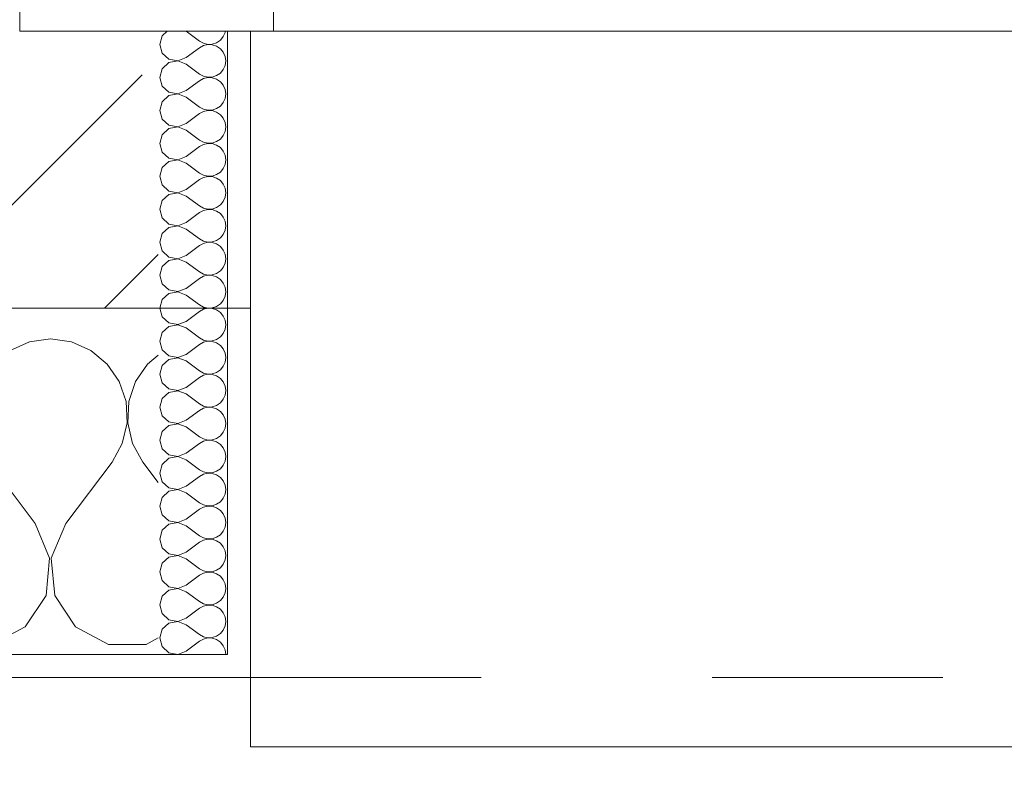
# Model space of a CAD drawing. Header units: metres. Extents: x -3.6 to 84.5, y -11 to 16.8.
# Tile 32 of 256: x 4.72 to 5.147, y -0.2 to 0.13. Entities that reach past the tile are written whole.
import ezdxf

# ---------------------------------------------------------------- set-up
doc = ezdxf.new("R2010")
doc.units = ezdxf.units.M
doc.header["$MEASUREMENT"] = 0
doc.linetypes.add('Strichlinie eng', pattern=[0.115, 0.075, -0.04])
doc.linetypes.add('Wipeout_Contour', pattern=[1, 0, -1])
for name, color, linetype in [('152 - Bemaßung_ Beschriftung.Ausbau', 7, 'Continuous'), ('603 - Struktur.Bodenplatte_ Decke Roh', 7, 'Continuous'), ('604 - Struktur.Wand Aussen', 7, 'Continuous')]:
    doc.layers.add(name, color=color, linetype=linetype)
doc.styles.add('ERSTELLTER_STIL_2', font='txt')
doc.dimstyles.new('ERSTELLTER_STIL__1', dxfattribs={"dimtxt": 0.1, "dimasz": 0.0532, "dimexe": 0.18, "dimexo": 0.0625, "dimgap": 0, "dimtad": 1, "dimzin": 0, "dimdsep": 46, "dimtxsty": 'ERSTELLTER_STIL_2', "dimblk": 'ARROWHEAD_2', "dimblk1": 'ARROWHEAD_2', "dimblk2": 'ARROWHEAD_2', "dimcen": 0.09, "dimse1": 1, "dimse2": 1, "dimclrd": 7, "dimclre": 7, "dimclrt": 7, "dimazin": 0, "dimtfac": 1, "dimtdec": 4, "dimtmove": 0, "dimatfit": 3, "dimfxl": 1, "dimtolj": 1, "dimtzin": 0, "dimarcsym": 0})
doc.dimstyles.new('ERSTELLTER_STIL__2', dxfattribs={"dimtxt": 0.1, "dimasz": 0.0532, "dimexe": 0.18, "dimexo": 0.0625, "dimgap": 0, "dimtad": 1, "dimzin": 0, "dimdsep": 46, "dimtxsty": 'ERSTELLTER_STIL_2', "dimblk": 'ARROWHEAD_2', "dimblk1": 'ARROWHEAD_2', "dimblk2": 'ARROWHEAD_2', "dimcen": 0.09, "dimse1": 1, "dimse2": 1, "dimclrd": 7, "dimclre": 7, "dimclrt": 7, "dimazin": 0, "dimtfac": 1, "dimtdec": 4, "dimtmove": 2, "dimatfit": 3, "dimfxl": 1, "dimtolj": 1, "dimtzin": 0, "dimarcsym": 0})
doc.dimstyles.new('ERSTELLTER_STIL__3', dxfattribs={"dimtxt": 0.1, "dimasz": 0.0532, "dimexe": 0.18, "dimexo": 0.0625, "dimgap": 0, "dimtad": 1, "dimtih": 1, "dimtoh": 1, "dimzin": 0, "dimdsep": 46, "dimtxsty": 'ERSTELLTER_STIL_2', "dimblk": 'ARROWHEAD_2', "dimblk1": 'ARROWHEAD_2', "dimblk2": 'ARROWHEAD_2', "dimcen": 0.09, "dimse1": 1, "dimse2": 1, "dimclrd": 7, "dimclre": 7, "dimclrt": 7, "dimazin": 0, "dimtfac": 1, "dimtdec": 4, "dimtmove": 0, "dimatfit": 3, "dimfxl": 1, "dimtolj": 1, "dimtzin": 0, "dimarcsym": 0})
pattern_1 = [(0, (0, 0), (0, 0.0866025), [0, -0.05]), (0, (0.025, 0.0433), (0, 0.0866025), [0, -0.05])]

# ---------------------------------------------------------------- blocks, each defined once
blk = doc.blocks.new('*X86')
at = {"layer": '604 - Struktur.Wand Aussen', "color": 7, "linetype": 'Continuous', "lineweight": 5}
for p, q in [((4.73333, -0.00833), (4.72422, -0.0096)), ((4.74244, -0.0096), (4.73333, -0.00833)), ((4.72422, -0.0096), (4.71581, -0.01331)), ((4.75086, -0.01331), (4.74244, -0.0096)), ((4.75794, -0.01918), (4.75086, -0.01331)), ((4.78, -0.01536), (4.77539, -0.01918)), ((4.76315, -0.02676), (4.75794, -0.01918)), ((4.77539, -0.01918), (4.77019, -0.02676)), ((4.76609, -0.03547), (4.76315, -0.02676)), ((4.77019, -0.02676), (4.76725, -0.03547)), ((4.76653, -0.04466), (4.76609, -0.03547)), ((4.76725, -0.03547), (4.7668, -0.04466)), ((4.76445, -0.05362), (4.76653, -0.04466)), ((4.7668, -0.04466), (4.76888, -0.05362)), ((4.76, -0.06167), (4.76445, -0.05362)), ((4.76888, -0.05362), (4.77333, -0.06167)), ((4.72667, -0.08833), (4.70667, -0.06167)), ((4.74, -0.08833), (4.76, -0.06167)), ((4.78, -0.07056), (4.77333, -0.06167)), ((4.73295, -0.1033), (4.72667, -0.08833)), ((4.74, -0.08833), (4.73371, -0.1033)), ((4.73142, -0.11947), (4.73295, -0.1033)), ((4.73371, -0.1033), (4.73525, -0.11947)), ((4.72243, -0.13299), (4.73142, -0.11947)), ((4.73525, -0.11947), (4.74424, -0.13299)), ((4.70812, -0.14066), (4.72243, -0.13299)), ((4.74424, -0.13299), (4.75855, -0.14066)), ((4.75855, -0.14066), (4.77479, -0.14066)), ((4.77479, -0.14066), (4.78, -0.13787))]:
    blk.add_line(p, q, dxfattribs=at)
blk = doc.blocks.new('*X119')
at = {"layer": '604 - Struktur.Wand Aussen', "color": 7, "linetype": 'Continuous', "lineweight": 5}
for p, q in [((4.78392, 0.125), (4.78178, 0.12304)), ((4.79214, 0.125), (4.79786, 0.12071)), ((4.80822, 0.12267), (4.80901, 0.12448)), ((4.80901, 0.12448), (4.80909, 0.125)), ((4.78178, 0.12304), (4.78071, 0.11929)), ((4.79786, 0.12071), (4.79958, 0.11976)), ((4.79958, 0.11976), (4.8015, 0.11931)), ((4.80347, 0.11941), (4.80534, 0.12004)), ((4.80534, 0.12004), (4.80696, 0.12116)), ((4.80696, 0.12116), (4.80822, 0.12267)), ((4.78071, 0.11929), (4.78178, 0.11553)), ((4.78178, 0.11553), (4.78466, 0.1129)), ((4.79214, 0.11357), (4.79786, 0.11786)), ((4.79958, 0.11881), (4.79786, 0.11786)), ((4.8015, 0.11926), (4.79958, 0.11881)), ((4.8015, 0.11931), (4.80347, 0.11941)), ((4.80347, 0.11916), (4.8015, 0.11926)), ((4.80534, 0.11853), (4.80347, 0.11916)), ((4.80696, 0.11742), (4.80534, 0.11853)), ((4.80822, 0.1159), (4.80696, 0.11742)), ((4.80901, 0.11409), (4.80822, 0.1159)), ((4.78466, 0.11139), (4.78178, 0.10876)), ((4.78466, 0.1129), (4.7885, 0.11217)), ((4.7885, 0.11211), (4.78466, 0.11139)), ((4.7885, 0.11217), (4.79214, 0.11357)), ((4.79214, 0.11071), (4.7885, 0.11211)), ((4.80929, 0.11214), (4.80901, 0.11409)), ((4.80901, 0.11019), (4.80929, 0.11214)), ((4.78178, 0.10876), (4.78071, 0.105)), ((4.79214, 0.11071), (4.79786, 0.10643)), ((4.80534, 0.10575), (4.80696, 0.10687)), ((4.80696, 0.10687), (4.80822, 0.10839)), ((4.80822, 0.10839), (4.80901, 0.11019)), ((4.78071, 0.105), (4.78178, 0.10124)), ((4.79214, 0.09929), (4.79786, 0.10357)), ((4.79786, 0.10643), (4.79958, 0.10547)), ((4.79958, 0.10453), (4.79786, 0.10357)), ((4.79958, 0.10547), (4.8015, 0.10503)), ((4.8015, 0.10497), (4.79958, 0.10453)), ((4.8015, 0.10503), (4.80347, 0.10512)), ((4.80347, 0.10488), (4.8015, 0.10497)), ((4.80347, 0.10512), (4.80534, 0.10575)), ((4.80534, 0.10425), (4.80347, 0.10488)), ((4.80696, 0.10313), (4.80534, 0.10425)), ((4.80822, 0.10161), (4.80696, 0.10313)), ((4.78178, 0.10124), (4.78466, 0.09861)), ((4.78466, 0.09861), (4.7885, 0.09789)), ((4.7885, 0.09789), (4.79214, 0.09929)), ((4.80901, 0.09981), (4.80822, 0.10161)), ((4.80929, 0.09786), (4.80901, 0.09981)), ((4.78178, 0.09447), (4.78071, 0.09071)), ((4.78466, 0.0971), (4.78178, 0.09447)), ((4.7885, 0.09783), (4.78466, 0.0971)), ((4.79214, 0.09643), (4.7885, 0.09783)), ((4.79214, 0.09643), (4.79786, 0.09214)), ((4.80696, 0.09258), (4.80822, 0.0941)), ((4.80822, 0.0941), (4.80901, 0.09591)), ((4.80901, 0.09591), (4.80929, 0.09786)), ((4.78071, 0.09071), (4.78178, 0.08696)), ((4.79786, 0.09214), (4.79958, 0.09119)), ((4.79958, 0.09024), (4.79786, 0.08929)), ((4.79958, 0.09119), (4.8015, 0.09074)), ((4.8015, 0.09069), (4.79958, 0.09024)), ((4.8015, 0.09074), (4.80347, 0.09084)), ((4.80347, 0.09059), (4.8015, 0.09069)), ((4.80347, 0.09084), (4.80534, 0.09147)), ((4.80534, 0.08996), (4.80347, 0.09059)), ((4.80534, 0.09147), (4.80696, 0.09258)), ((4.80696, 0.08884), (4.80534, 0.08996)), ((4.78178, 0.08696), (4.78466, 0.08433)), ((4.79214, 0.085), (4.79786, 0.08929)), ((4.80822, 0.08733), (4.80696, 0.08884)), ((4.80901, 0.08552), (4.80822, 0.08733)), ((4.80929, 0.08357), (4.80901, 0.08552)), ((4.78466, 0.08282), (4.78178, 0.08018)), ((4.78466, 0.08433), (4.7885, 0.0836)), ((4.7885, 0.08354), (4.78466, 0.08282)), ((4.7885, 0.0836), (4.79214, 0.085)), ((4.79214, 0.08214), (4.7885, 0.08354)), ((4.79214, 0.08214), (4.79786, 0.07786)), ((4.80822, 0.07982), (4.80901, 0.08162)), ((4.80901, 0.08162), (4.80929, 0.08357)), ((4.78178, 0.08018), (4.78071, 0.07643)), ((4.79786, 0.07786), (4.79958, 0.0769)), ((4.79958, 0.0769), (4.8015, 0.07646)), ((4.80347, 0.07655), (4.80534, 0.07718)), ((4.80534, 0.07718), (4.80696, 0.0783)), ((4.80696, 0.0783), (4.80822, 0.07982)), ((4.78071, 0.07643), (4.78178, 0.07267)), ((4.78178, 0.07267), (4.78466, 0.07004)), ((4.79214, 0.07071), (4.79786, 0.075)), ((4.79958, 0.07595), (4.79786, 0.075)), ((4.8015, 0.0764), (4.79958, 0.07595)), ((4.8015, 0.07646), (4.80347, 0.07655)), ((4.80347, 0.0763), (4.8015, 0.0764)), ((4.80534, 0.07567), (4.80347, 0.0763)), ((4.80696, 0.07456), (4.80534, 0.07567)), ((4.80822, 0.07304), (4.80696, 0.07456)), ((4.80901, 0.07124), (4.80822, 0.07304)), ((4.78466, 0.06853), (4.78178, 0.0659)), ((4.78466, 0.07004), (4.7885, 0.06931)), ((4.7885, 0.06926), (4.78466, 0.06853)), ((4.7885, 0.06931), (4.79214, 0.07071)), ((4.79214, 0.06786), (4.7885, 0.06926)), ((4.80929, 0.06929), (4.80901, 0.07124)), ((4.80901, 0.06733), (4.80929, 0.06929)), ((4.78178, 0.0659), (4.78071, 0.06214)), ((4.79214, 0.06786), (4.79786, 0.06357)), ((4.80534, 0.0629), (4.80696, 0.06401)), ((4.80696, 0.06401), (4.80822, 0.06553)), ((4.80822, 0.06553), (4.80901, 0.06733)), ((4.78071, 0.06214), (4.78178, 0.05839)), ((4.79214, 0.05643), (4.79786, 0.06071)), ((4.79786, 0.06357), (4.79958, 0.06262)), ((4.79958, 0.06167), (4.79786, 0.06071)), ((4.79958, 0.06262), (4.8015, 0.06217)), ((4.8015, 0.06211), (4.79958, 0.06167)), ((4.8015, 0.06217), (4.80347, 0.06227)), ((4.80347, 0.06202), (4.8015, 0.06211)), ((4.80347, 0.06227), (4.80534, 0.0629)), ((4.80534, 0.06139), (4.80347, 0.06202)), ((4.80696, 0.06027), (4.80534, 0.06139)), ((4.80822, 0.05876), (4.80696, 0.06027)), ((4.78178, 0.05839), (4.78466, 0.05575)), ((4.78466, 0.05575), (4.7885, 0.05503)), ((4.7885, 0.05503), (4.79214, 0.05643)), ((4.80901, 0.05695), (4.80822, 0.05876)), ((4.80929, 0.055), (4.80901, 0.05695)), ((4.78178, 0.05161), (4.78071, 0.04786)), ((4.78466, 0.05425), (4.78178, 0.05161)), ((4.7885, 0.05497), (4.78466, 0.05425)), ((4.79214, 0.05357), (4.7885, 0.05497)), ((4.79214, 0.05357), (4.79786, 0.04929)), ((4.80696, 0.04973), (4.80822, 0.05124)), ((4.80822, 0.05124), (4.80901, 0.05305)), ((4.80901, 0.05305), (4.80929, 0.055)), ((4.78071, 0.04786), (4.78178, 0.0441)), ((4.79786, 0.04929), (4.79958, 0.04833)), ((4.79958, 0.04738), (4.79786, 0.04643)), ((4.79958, 0.04833), (4.8015, 0.04789)), ((4.8015, 0.04783), (4.79958, 0.04738)), ((4.8015, 0.04789), (4.80347, 0.04798)), ((4.80347, 0.04773), (4.8015, 0.04783)), ((4.80347, 0.04798), (4.80534, 0.04861)), ((4.80534, 0.0471), (4.80347, 0.04773)), ((4.80534, 0.04861), (4.80696, 0.04973)), ((4.80696, 0.04599), (4.80534, 0.0471)), ((4.78178, 0.0441), (4.78466, 0.04147)), ((4.79214, 0.04214), (4.79786, 0.04643)), ((4.80822, 0.04447), (4.80696, 0.04599)), ((4.80901, 0.04267), (4.80822, 0.04447)), ((4.80929, 0.04071), (4.80901, 0.04267)), ((4.78466, 0.03996), (4.78178, 0.03733)), ((4.78466, 0.04147), (4.7885, 0.04074)), ((4.7885, 0.04069), (4.78466, 0.03996)), ((4.7885, 0.04074), (4.79214, 0.04214)), ((4.79214, 0.03929), (4.7885, 0.04069)), ((4.79214, 0.03929), (4.79786, 0.035)), ((4.80822, 0.03696), (4.80901, 0.03876)), ((4.80901, 0.03876), (4.80929, 0.04071)), ((4.78178, 0.03733), (4.78071, 0.03357)), ((4.79786, 0.035), (4.79958, 0.03405)), ((4.80347, 0.0337), (4.80534, 0.03433)), ((4.80534, 0.03433), (4.80696, 0.03544)), ((4.80696, 0.03544), (4.80822, 0.03696)), ((4.78071, 0.03357), (4.78178, 0.02982)), ((4.79214, 0.02786), (4.79786, 0.03214)), ((4.79958, 0.0331), (4.79786, 0.03214)), ((4.79958, 0.03405), (4.8015, 0.0336)), ((4.8015, 0.03354), (4.79958, 0.0331)), ((4.8015, 0.0336), (4.80347, 0.0337)), ((4.80347, 0.03345), (4.8015, 0.03354)), ((4.80534, 0.03282), (4.80347, 0.03345)), ((4.80696, 0.0317), (4.80534, 0.03282)), ((4.80822, 0.03018), (4.80696, 0.0317)), ((4.80901, 0.02838), (4.80822, 0.03018)), ((4.78178, 0.02982), (4.78466, 0.02718)), ((4.78466, 0.02567), (4.78178, 0.02304)), ((4.78466, 0.02718), (4.7885, 0.02646)), ((4.7885, 0.0264), (4.78466, 0.02567)), ((4.7885, 0.02646), (4.79214, 0.02786)), ((4.79214, 0.025), (4.7885, 0.0264)), ((4.80929, 0.02643), (4.80901, 0.02838)), ((4.80901, 0.02448), (4.80929, 0.02643)), ((4.78178, 0.02304), (4.78071, 0.01929)), ((4.79214, 0.025), (4.79786, 0.02071)), ((4.80696, 0.02116), (4.80822, 0.02267)), ((4.80822, 0.02267), (4.80901, 0.02448)), ((4.78071, 0.01929), (4.78178, 0.01553)), ((4.79214, 0.01357), (4.79786, 0.01786)), ((4.79786, 0.02071), (4.79958, 0.01976)), ((4.79958, 0.01881), (4.79786, 0.01786)), ((4.79958, 0.01976), (4.8015, 0.01931)), ((4.8015, 0.01926), (4.79958, 0.01881)), ((4.8015, 0.01931), (4.80347, 0.01941)), ((4.80347, 0.01916), (4.8015, 0.01926)), ((4.80347, 0.01941), (4.80534, 0.02004)), ((4.80534, 0.01853), (4.80347, 0.01916)), ((4.80534, 0.02004), (4.80696, 0.02116)), ((4.80696, 0.01742), (4.80534, 0.01853)), ((4.80822, 0.0159), (4.80696, 0.01742)), ((4.78178, 0.01553), (4.78466, 0.0129)), ((4.78466, 0.0129), (4.7885, 0.01217)), ((4.7885, 0.01217), (4.79214, 0.01357)), ((4.80901, 0.01409), (4.80822, 0.0159)), ((4.80929, 0.01214), (4.80901, 0.01409)), ((4.78178, 0.00876), (4.78071, 0.005)), ((4.78466, 0.01139), (4.78178, 0.00876)), ((4.7885, 0.01211), (4.78466, 0.01139)), ((4.79214, 0.01071), (4.7885, 0.01211)), ((4.79214, 0.01071), (4.79786, 0.00643)), ((4.80822, 0.00839), (4.80901, 0.01019)), ((4.80901, 0.01019), (4.80929, 0.01214)), ((4.78071, 0.005), (4.78178, 0.00124)), ((4.79786, 0.00643), (4.79958, 0.00547)), ((4.79958, 0.00453), (4.79786, 0.00357)), ((4.79958, 0.00547), (4.8015, 0.00503)), ((4.8015, 0.00497), (4.79958, 0.00453)), ((4.8015, 0.00503), (4.80347, 0.00512)), ((4.80347, 0.00488), (4.8015, 0.00497)), ((4.80347, 0.00512), (4.80534, 0.00575)), ((4.80534, 0.00425), (4.80347, 0.00488)), ((4.80534, 0.00575), (4.80696, 0.00687)), ((4.80696, 0.00687), (4.80822, 0.00839)), ((4.78178, 0.00124), (4.78466, -0.00139)), ((4.79214, -0.00071), (4.79786, 0.00357)), ((4.80696, 0.00313), (4.80534, 0.00425)), ((4.80822, 0.00161), (4.80696, 0.00313)), ((4.80901, -0.00019), (4.80822, 0.00161)), ((4.78466, -0.0029), (4.78178, -0.00553)), ((4.78466, -0.00139), (4.7885, -0.00211)), ((4.7885, -0.00217), (4.78466, -0.0029)), ((4.7885, -0.00211), (4.79214, -0.00071)), ((4.79214, -0.00357), (4.7885, -0.00217)), ((4.79214, -0.00357), (4.79786, -0.00786)), ((4.80822, -0.0059), (4.80901, -0.00409)), ((4.80929, -0.00214), (4.80901, -0.00019)), ((4.80901, -0.00409), (4.80929, -0.00214)), ((4.78178, -0.00553), (4.78071, -0.00929)), ((4.79786, -0.00786), (4.79958, -0.00881)), ((4.80347, -0.00916), (4.80534, -0.00853)), ((4.80534, -0.00853), (4.80696, -0.00742)), ((4.80696, -0.00742), (4.80822, -0.0059)), ((4.78071, -0.00929), (4.78178, -0.01304)), ((4.79214, -0.015), (4.79786, -0.01071)), ((4.79958, -0.00976), (4.79786, -0.01071)), ((4.79958, -0.00881), (4.8015, -0.00926)), ((4.8015, -0.00931), (4.79958, -0.00976)), ((4.8015, -0.00926), (4.80347, -0.00916)), ((4.80347, -0.00941), (4.8015, -0.00931)), ((4.80534, -0.01004), (4.80347, -0.00941)), ((4.80696, -0.01116), (4.80534, -0.01004)), ((4.80822, -0.01267), (4.80696, -0.01116)), ((4.80901, -0.01448), (4.80822, -0.01267)), ((4.78178, -0.01304), (4.78466, -0.01567)), ((4.78466, -0.01567), (4.7885, -0.0164)), ((4.7885, -0.01646), (4.78466, -0.01718)), ((4.7885, -0.0164), (4.79214, -0.015)), ((4.79214, -0.01786), (4.7885, -0.01646)), ((4.80929, -0.01643), (4.80901, -0.01448)), ((4.80901, -0.01838), (4.80929, -0.01643)), ((4.78178, -0.01982), (4.78071, -0.02357)), ((4.78466, -0.01718), (4.78178, -0.01982)), ((4.79214, -0.01786), (4.79786, -0.02214)), ((4.80696, -0.0217), (4.80822, -0.02018)), ((4.80822, -0.02018), (4.80901, -0.01838)), ((4.78071, -0.02357), (4.78178, -0.02733)), ((4.79214, -0.02929), (4.79786, -0.025)), ((4.79786, -0.02214), (4.79958, -0.0231)), ((4.79958, -0.02405), (4.79786, -0.025)), ((4.79958, -0.0231), (4.8015, -0.02354)), ((4.8015, -0.0236), (4.79958, -0.02405)), ((4.8015, -0.02354), (4.80347, -0.02345)), ((4.80347, -0.0237), (4.8015, -0.0236)), ((4.80347, -0.02345), (4.80534, -0.02282)), ((4.80534, -0.02433), (4.80347, -0.0237)), ((4.80534, -0.02282), (4.80696, -0.0217)), ((4.80696, -0.02544), (4.80534, -0.02433)), ((4.80822, -0.02696), (4.80696, -0.02544)), ((4.78178, -0.02733), (4.78466, -0.02996)), ((4.7885, -0.03069), (4.79214, -0.02929)), ((4.80901, -0.02876), (4.80822, -0.02696)), ((4.80929, -0.03071), (4.80901, -0.02876)), ((4.78178, -0.0341), (4.78071, -0.03786)), ((4.78466, -0.03147), (4.78178, -0.0341)), ((4.78466, -0.02996), (4.7885, -0.03069)), ((4.7885, -0.03074), (4.78466, -0.03147)), ((4.79214, -0.03214), (4.7885, -0.03074)), ((4.79214, -0.03214), (4.79786, -0.03643)), ((4.80822, -0.03447), (4.80901, -0.03267)), ((4.80901, -0.03267), (4.80929, -0.03071)), ((4.78071, -0.03786), (4.78178, -0.04161)), ((4.79786, -0.03643), (4.79958, -0.03738)), ((4.79958, -0.03833), (4.79786, -0.03929)), ((4.79958, -0.03738), (4.8015, -0.03783)), ((4.8015, -0.03789), (4.79958, -0.03833)), ((4.8015, -0.03783), (4.80347, -0.03773)), ((4.80347, -0.03798), (4.8015, -0.03789)), ((4.80347, -0.03773), (4.80534, -0.0371)), ((4.80534, -0.03861), (4.80347, -0.03798)), ((4.80534, -0.0371), (4.80696, -0.03599)), ((4.80696, -0.03599), (4.80822, -0.03447)), ((4.78178, -0.04161), (4.78466, -0.04425)), ((4.79214, -0.04357), (4.79786, -0.03929)), ((4.80696, -0.03973), (4.80534, -0.03861)), ((4.80822, -0.04124), (4.80696, -0.03973)), ((4.80901, -0.04305), (4.80822, -0.04124)), ((4.78466, -0.04575), (4.78178, -0.04839)), ((4.78466, -0.04425), (4.7885, -0.04497)), ((4.7885, -0.04503), (4.78466, -0.04575)), ((4.7885, -0.04497), (4.79214, -0.04357)), ((4.79214, -0.04643), (4.7885, -0.04503)), ((4.79214, -0.04643), (4.79786, -0.05071)), ((4.80929, -0.045), (4.80901, -0.04305)), ((4.80901, -0.04695), (4.80929, -0.045)), ((4.78178, -0.04839), (4.78071, -0.05214)), ((4.79786, -0.05071), (4.79958, -0.05167)), ((4.80534, -0.05139), (4.80696, -0.05027)), ((4.80696, -0.05027), (4.80822, -0.04876)), ((4.80822, -0.04876), (4.80901, -0.04695)), ((4.78071, -0.05214), (4.78178, -0.0559)), ((4.79214, -0.05786), (4.79786, -0.05357)), ((4.79958, -0.05262), (4.79786, -0.05357)), ((4.79958, -0.05167), (4.8015, -0.05211)), ((4.8015, -0.05217), (4.79958, -0.05262)), ((4.8015, -0.05211), (4.80347, -0.05202)), ((4.80347, -0.05227), (4.8015, -0.05217)), ((4.80347, -0.05202), (4.80534, -0.05139)), ((4.80534, -0.0529), (4.80347, -0.05227)), ((4.80696, -0.05401), (4.80534, -0.0529)), ((4.80822, -0.05553), (4.80696, -0.05401)), ((4.78178, -0.0559), (4.78466, -0.05853)), ((4.78466, -0.05853), (4.7885, -0.05926)), ((4.7885, -0.05931), (4.78466, -0.06004)), ((4.7885, -0.05926), (4.79214, -0.05786)), ((4.79214, -0.06071), (4.7885, -0.05931)), ((4.80901, -0.05733), (4.80822, -0.05553)), ((4.80929, -0.05929), (4.80901, -0.05733)), ((4.80901, -0.06124), (4.80929, -0.05929)), ((4.78178, -0.06267), (4.78071, -0.06643)), ((4.78466, -0.06004), (4.78178, -0.06267)), ((4.79214, -0.06071), (4.79786, -0.065)), ((4.80696, -0.06456), (4.80822, -0.06304)), ((4.80822, -0.06304), (4.80901, -0.06124)), ((4.78071, -0.06643), (4.78178, -0.07018)), ((4.79214, -0.07214), (4.79786, -0.06786)), ((4.79786, -0.065), (4.79958, -0.06595)), ((4.79958, -0.0669), (4.79786, -0.06786)), ((4.79958, -0.06595), (4.8015, -0.0664)), ((4.8015, -0.06646), (4.79958, -0.0669)), ((4.8015, -0.0664), (4.80347, -0.0663)), ((4.80347, -0.06655), (4.8015, -0.06646)), ((4.80347, -0.0663), (4.80534, -0.06567)), ((4.80534, -0.06718), (4.80347, -0.06655)), ((4.80534, -0.06567), (4.80696, -0.06456)), ((4.80696, -0.0683), (4.80534, -0.06718)), ((4.78178, -0.07018), (4.78466, -0.07282)), ((4.7885, -0.07354), (4.79214, -0.07214)), ((4.80822, -0.06982), (4.80696, -0.0683)), ((4.80901, -0.07162), (4.80822, -0.06982)), ((4.80929, -0.07357), (4.80901, -0.07162)), ((4.78466, -0.07433), (4.78178, -0.07696)), ((4.78466, -0.07282), (4.7885, -0.07354)), ((4.7885, -0.0736), (4.78466, -0.07433)), ((4.79214, -0.075), (4.7885, -0.0736)), ((4.79214, -0.075), (4.79786, -0.07929)), ((4.80822, -0.07733), (4.80901, -0.07552)), ((4.80901, -0.07552), (4.80929, -0.07357)), ((4.78178, -0.07696), (4.78071, -0.08071)), ((4.78071, -0.08071), (4.78178, -0.08447)), ((4.79786, -0.07929), (4.79958, -0.08024)), ((4.79958, -0.08024), (4.8015, -0.08069)), ((4.8015, -0.08074), (4.79958, -0.08119)), ((4.8015, -0.08069), (4.80347, -0.08059)), ((4.80347, -0.08084), (4.8015, -0.08074)), ((4.80347, -0.08059), (4.80534, -0.07996)), ((4.80534, -0.08147), (4.80347, -0.08084)), ((4.80534, -0.07996), (4.80696, -0.07884)), ((4.80696, -0.07884), (4.80822, -0.07733)), ((4.78178, -0.08447), (4.78466, -0.0871)), ((4.79214, -0.08643), (4.79786, -0.08214)), ((4.79958, -0.08119), (4.79786, -0.08214)), ((4.80696, -0.08258), (4.80534, -0.08147)), ((4.80822, -0.0841), (4.80696, -0.08258)), ((4.80901, -0.08591), (4.80822, -0.0841)), ((4.78466, -0.08861), (4.78178, -0.09124)), ((4.78466, -0.0871), (4.7885, -0.08783)), ((4.7885, -0.08789), (4.78466, -0.08861)), ((4.7885, -0.08783), (4.79214, -0.08643)), ((4.79214, -0.08929), (4.7885, -0.08789)), ((4.79214, -0.08929), (4.79786, -0.09357)), ((4.80929, -0.08786), (4.80901, -0.08591)), ((4.80901, -0.08981), (4.80929, -0.08786)), ((4.78178, -0.09124), (4.78071, -0.095)), ((4.79786, -0.09357), (4.79958, -0.09453)), ((4.80534, -0.09425), (4.80696, -0.09313)), ((4.80696, -0.09313), (4.80822, -0.09161)), ((4.80822, -0.09161), (4.80901, -0.08981)), ((4.78071, -0.095), (4.78178, -0.09876)), ((4.79214, -0.10071), (4.79786, -0.09643)), ((4.79958, -0.09547), (4.79786, -0.09643)), ((4.79958, -0.09453), (4.8015, -0.09497)), ((4.8015, -0.09503), (4.79958, -0.09547)), ((4.8015, -0.09497), (4.80347, -0.09488)), ((4.80347, -0.09512), (4.8015, -0.09503)), ((4.80347, -0.09488), (4.80534, -0.09425)), ((4.80534, -0.09575), (4.80347, -0.09512)), ((4.80696, -0.09687), (4.80534, -0.09575)), ((4.80822, -0.09839), (4.80696, -0.09687)), ((4.78178, -0.09876), (4.78466, -0.10139)), ((4.78466, -0.10139), (4.7885, -0.10211)), ((4.7885, -0.10217), (4.78466, -0.1029)), ((4.7885, -0.10211), (4.79214, -0.10071)), ((4.79214, -0.10357), (4.7885, -0.10217)), ((4.80901, -0.10019), (4.80822, -0.09839)), ((4.80929, -0.10214), (4.80901, -0.10019)), ((4.80901, -0.10409), (4.80929, -0.10214)), ((4.78178, -0.10553), (4.78071, -0.10929)), ((4.78466, -0.1029), (4.78178, -0.10553)), ((4.79214, -0.10357), (4.79786, -0.10786)), ((4.80696, -0.10742), (4.80822, -0.1059)), ((4.80822, -0.1059), (4.80901, -0.10409)), ((4.78071, -0.10929), (4.78178, -0.11304)), ((4.79214, -0.115), (4.79786, -0.11071)), ((4.79786, -0.10786), (4.79958, -0.10881)), ((4.79958, -0.10976), (4.79786, -0.11071)), ((4.79958, -0.10881), (4.8015, -0.10926)), ((4.8015, -0.10931), (4.79958, -0.10976)), ((4.8015, -0.10926), (4.80347, -0.10916)), ((4.80347, -0.10941), (4.8015, -0.10931)), ((4.80347, -0.10916), (4.80534, -0.10853)), ((4.80534, -0.11004), (4.80347, -0.10941)), ((4.80534, -0.10853), (4.80696, -0.10742)), ((4.80696, -0.11116), (4.80534, -0.11004)), ((4.78178, -0.11304), (4.78466, -0.11567)), ((4.7885, -0.1164), (4.79214, -0.115)), ((4.80822, -0.11267), (4.80696, -0.11116)), ((4.80901, -0.11448), (4.80822, -0.11267)), ((4.80929, -0.11643), (4.80901, -0.11448)), ((4.78466, -0.11718), (4.78178, -0.11982)), ((4.78466, -0.11567), (4.7885, -0.1164)), ((4.7885, -0.11646), (4.78466, -0.11718)), ((4.79214, -0.11786), (4.7885, -0.11646)), ((4.79214, -0.11786), (4.79786, -0.12214)), ((4.80822, -0.12018), (4.80901, -0.11838)), ((4.80901, -0.11838), (4.80929, -0.11643)), ((4.78178, -0.11982), (4.78071, -0.12357)), ((4.78071, -0.12357), (4.78178, -0.12733)), ((4.79786, -0.12214), (4.79958, -0.1231)), ((4.79958, -0.1231), (4.8015, -0.12354)), ((4.8015, -0.1236), (4.79958, -0.12405)), ((4.8015, -0.12354), (4.80347, -0.12345)), ((4.80347, -0.1237), (4.8015, -0.1236)), ((4.80347, -0.12345), (4.80534, -0.12282)), ((4.80534, -0.12433), (4.80347, -0.1237)), ((4.80534, -0.12282), (4.80696, -0.1217)), ((4.80696, -0.1217), (4.80822, -0.12018)), ((4.78178, -0.12733), (4.78466, -0.12996)), ((4.79214, -0.12929), (4.79786, -0.125)), ((4.79958, -0.12405), (4.79786, -0.125)), ((4.80696, -0.12544), (4.80534, -0.12433)), ((4.80822, -0.12696), (4.80696, -0.12544)), ((4.80901, -0.12876), (4.80822, -0.12696)), ((4.78466, -0.13147), (4.78178, -0.1341)), ((4.78466, -0.12996), (4.7885, -0.13069)), ((4.7885, -0.13074), (4.78466, -0.13147)), ((4.7885, -0.13069), (4.79214, -0.12929)), ((4.79214, -0.13214), (4.7885, -0.13074)), ((4.79214, -0.13214), (4.79786, -0.13643)), ((4.80929, -0.13071), (4.80901, -0.12876)), ((4.80901, -0.13267), (4.80929, -0.13071)), ((4.78178, -0.1341), (4.78071, -0.13786)), ((4.79786, -0.13643), (4.79958, -0.13738)), ((4.80534, -0.1371), (4.80696, -0.13599)), ((4.80696, -0.13599), (4.80822, -0.13447)), ((4.80822, -0.13447), (4.80901, -0.13267)), ((4.78071, -0.13786), (4.78178, -0.14161)), ((4.79214, -0.14357), (4.79786, -0.13929)), ((4.79958, -0.13833), (4.79786, -0.13929)), ((4.79958, -0.13738), (4.8015, -0.13783)), ((4.8015, -0.13789), (4.79958, -0.13833)), ((4.8015, -0.13783), (4.80347, -0.13773)), ((4.80347, -0.13798), (4.8015, -0.13789)), ((4.80347, -0.13773), (4.80534, -0.1371)), ((4.80534, -0.13861), (4.80347, -0.13798)), ((4.80696, -0.13973), (4.80534, -0.13861)), ((4.80822, -0.14124), (4.80696, -0.13973)), ((4.78178, -0.14161), (4.78466, -0.14425)), ((4.78466, -0.14425), (4.7885, -0.14497)), ((4.7885, -0.14497), (4.79214, -0.14357)), ((4.80901, -0.14305), (4.80822, -0.14124)), ((4.80929, -0.145), (4.80901, -0.14305))]:
    blk.add_line(p, q, dxfattribs=at)
blk = doc.blocks.new('*D248')
at = {"layer": '152 - Bemaßung_ Beschriftung.Ausbau', "color": 7, "linetype": 'Continuous', "lineweight": 5}
for p, q in [((3.52, -8.6375), (3.52, -8.5325)), ((4.72, -8.6375), (4.72, -8.5325)), ((3.54021, -8.55), (3.49979, -8.62)), ((4.74021, -8.55), (4.69979, -8.62)), ((1.12, -8.585), (3.52, -8.585)), ((3.52, -8.585), (4.72, -8.585)), ((4.72, -8.585), (7.12, -8.585))]:
    blk.add_line(p, q, dxfattribs=at)
at = {"layer": '152 - Bemaßung_ Beschriftung.Ausbau', "color": 7, "lineweight": 5, "insert": (3.98697, -8.565), "char_height": 0.1, "attachment_point": 7, "style": 'ERSTELLTER_STIL_2'}
blk.add_mtext('\\A1;{\\pql;\\fArial|b0|i0|c0|p38;1,20}', dxfattribs=at)
blk = doc.blocks.new('ARROWHEAD_2')
at = {"color": 0, "linetype": 'Continuous', "lineweight": 0}
for p, q in [((-0.3781, -0.655), (0.3781, 0.655)), ((0, 0), (-1, 0))]:
    blk.add_line(p, q, dxfattribs=at)
blk = doc.blocks.new('*D249')
at = {"layer": '152 - Bemaßung_ Beschriftung.Ausbau', "color": 7, "linetype": 'Continuous', "lineweight": 5}
for p, q in [((4.74021, -8.55), (4.69979, -8.62)), ((7.14021, -8.55), (7.09979, -8.62)), ((4.72, -8.585), (7.12, -8.585))]:
    blk.add_line(p, q, dxfattribs=at)
at = {"layer": '152 - Bemaßung_ Beschriftung.Ausbau', "color": 7, "lineweight": 5, "char_height": 0.1, "attachment_point": 7, "style": 'ERSTELLTER_STIL_2'}
for s, insert in [('\\A1;{\\pql;\\fArial|b0|i0|c0|p38;2,40}', (5.78697, -8.565)), ('\\A1;{\\pql;\\fArial|b0|i0|c0|p38;2,01}', (5.78697, -8.705))]:
    blk.add_mtext(s, dxfattribs=dict(at, insert=insert))
blk = doc.blocks.new('*D250')
at = {"layer": '152 - Bemaßung_ Beschriftung.Ausbau', "color": 7, "linetype": 'Continuous', "lineweight": 5}
for p, q in [((7.12, -8.6375), (7.12, -8.5325)), ((8.32, -8.6375), (8.32, -8.5325)), ((7.14021, -8.55), (7.09979, -8.62)), ((8.34021, -8.55), (8.29979, -8.62)), ((4.72, -8.585), (7.12, -8.585)), ((7.12, -8.585), (8.32, -8.585)), ((8.32, -8.585), (10.72, -8.585))]:
    blk.add_line(p, q, dxfattribs=at)
at = {"layer": '152 - Bemaßung_ Beschriftung.Ausbau', "color": 7, "lineweight": 5, "insert": (7.58697, -8.565), "char_height": 0.1, "attachment_point": 7, "style": 'ERSTELLTER_STIL_2'}
blk.add_mtext('\\A1;{\\pql;\\fArial|b0|i0|c0|p38;1,20}', dxfattribs=at)
blk = doc.blocks.new('*D280')
at = {"layer": '152 - Bemaßung_ Beschriftung.Ausbau', "color": 7, "linetype": 'Continuous', "lineweight": 5}
for p, q in [((0.225, -9.1375), (0.225, -9.0325)), ((7.67002, -9.1375), (7.67002, -9.0325)), ((0.24521, -9.05), (0.20479, -9.12)), ((7.69023, -9.05), (7.64982, -9.12)), ((-0.015, -9.085), (0.225, -9.085)), ((0.225, -9.085), (7.67002, -9.085)), ((7.67002, -9.085), (7.80002, -9.085))]:
    blk.add_line(p, q, dxfattribs=at)
at = {"layer": '152 - Bemaßung_ Beschriftung.Ausbau', "color": 7, "lineweight": 5, "char_height": 0.1, "attachment_point": 7, "style": 'ERSTELLTER_STIL_2'}
for s, insert in [('\\A1;{\\pql;\\fArial|b0|i0|c0|p38;7,44\\fArial|b0|i0|c0|p38;\\A1{\\H.66x;\\S5^  ;}}', (3.71356, -9.08441)), ('\\A1;{\\pql;\\fArial|b0|i0|c0|p38;13}', (7.49802, -9.065))]:
    blk.add_mtext(s, dxfattribs=dict(at, insert=insert))
blk = doc.blocks.new('*D458')
at = {"layer": '152 - Bemaßung_ Beschriftung.Ausbau', "color": 7, "linetype": 'Continuous', "lineweight": 5}
for p, q in [((-1.21, 0.02521), (-1.14, -0.01521)), ((-1.175, -0.145), (-1.175, 0.005)), ((-1.21, -0.12479), (-1.14, -0.16521)), ((-1.1225, -0.145), (-1.2275, -0.145)), ((-1.175, -0.17923), (-1.175, -0.145))]:
    blk.add_line(p, q, dxfattribs=at)
at = {"layer": '152 - Bemaßung_ Beschriftung.Ausbau', "color": 7, "lineweight": 5, "insert": (-1.195, -0.317), "char_height": 0.1, "attachment_point": 7, "rotation": 90, "style": 'ERSTELLTER_STIL_2'}
blk.add_mtext('\\A1;{\\pql;\\fArial|b0|i0|c0|p38;15}', dxfattribs=at)
blk = doc.blocks.new('*D459')
at = {"layer": '152 - Bemaßung_ Beschriftung.Ausbau', "color": 7, "linetype": 'Continuous', "lineweight": 5}
for p, q in [((-1.21, 0.02521), (-1.14, -0.01521)), ((-1.175, -0.145), (-1.175, 0.005))]:
    blk.add_line(p, q, dxfattribs=at)
blk = doc.blocks.new('*D465')
at = {"layer": '152 - Bemaßung_ Beschriftung.Ausbau', "color": 7, "linetype": 'Continuous', "lineweight": 5}
for p, q in [((-2.21, 0.02521), (-2.14, -0.01521)), ((-2.175, -0.145), (-2.175, 0.005)), ((-2.21, -0.12479), (-2.14, -0.16521)), ((-2.1225, -0.145), (-2.2275, -0.145)), ((-2.175, -0.17923), (-2.175, -0.145))]:
    blk.add_line(p, q, dxfattribs=at)
at = {"layer": '152 - Bemaßung_ Beschriftung.Ausbau', "color": 7, "lineweight": 5, "insert": (-2.1845, -0.14063), "char_height": 0.1, "attachment_point": 7, "rotation": 90, "style": 'ERSTELLTER_STIL_2'}
blk.add_mtext('\\A1;{\\pql;\\fArial|b0|i0|c0|p38;15}', dxfattribs=at)
blk = doc.blocks.new('*D466')
at = {"layer": '152 - Bemaßung_ Beschriftung.Ausbau', "color": 7, "linetype": 'Continuous', "lineweight": 5}
for p, q in [((-2.21, 0.02521), (-2.14, -0.01521)), ((-2.175, -0.145), (-2.175, 0.005))]:
    blk.add_line(p, q, dxfattribs=at)
blk = doc.blocks.new('*D467')
at = {"layer": '152 - Bemaßung_ Beschriftung.Ausbau', "color": 7, "linetype": 'Continuous', "lineweight": 5}
for p, q in [((-2.21, 0.27019), (-2.14, 0.22978)), ((-2.14, 0.22479), (-2.21, 0.26521)), ((-2.175, 0.005), (-2.175, 0.245)), ((-2.21, 0.02521), (-2.14, -0.01521)), ((-2.1225, 0.005), (-2.2275, 0.005)), ((-2.175, -0.145), (-2.175, 0.005))]:
    blk.add_line(p, q, dxfattribs=at)
at = {"layer": '152 - Bemaßung_ Beschriftung.Ausbau', "color": 7, "lineweight": 5, "insert": (-2.195, 0.04911), "char_height": 0.1, "attachment_point": 7, "rotation": 90, "style": 'ERSTELLTER_STIL_2'}
blk.add_mtext('\\A1;{\\pql;\\fArial|b0|i0|c0|p38;24}', dxfattribs=at)
blk = doc.blocks.new('*D468')
at = {"layer": '152 - Bemaßung_ Beschriftung.Ausbau', "color": 7, "linetype": 'Continuous', "lineweight": 5}
for p, q in [((-2.175, 0.24998), (-2.175, 0.69998)), ((-2.21, 0.27019), (-2.14, 0.22978)), ((-2.14, 0.22479), (-2.21, 0.26521)), ((-2.1225, 0.24998), (-2.2275, 0.24998)), ((-2.175, 0.245), (-2.175, 0.24998)), ((-2.1225, 0.245), (-2.2275, 0.245)), ((-2.175, 0.005), (-2.175, 0.245))]:
    blk.add_line(p, q, dxfattribs=at)
blk = doc.blocks.new('*D480')
at = {"layer": '152 - Bemaßung_ Beschriftung.Ausbau', "color": 7, "linetype": 'Continuous', "lineweight": 5}
for p, q in [((-0.165, -10.1375), (-0.165, -10.0325)), ((-0.14479, -10.05), (-0.18521, -10.12)), ((43.76021, -10.05), (43.71979, -10.12)), ((-0.19923, -10.085), (-0.165, -10.085)), ((-0.165, -10.085), (43.74, -10.085))]:
    blk.add_line(p, q, dxfattribs=at)
at = {"layer": '152 - Bemaßung_ Beschriftung.Ausbau', "color": 7, "lineweight": 5, "char_height": 0.1, "attachment_point": 7, "style": 'ERSTELLTER_STIL_2'}
for s, insert in [('\\A1;{\\pql;\\fArial|b0|i0|c0|p38;43,90\\fArial|b0|i0|c0|p38;\\A1{\\H.66x;\\S5^  ;}}', (21.5156, -10.08441)), ('\\A1;{\\pql;\\fArial|b0|i0|c0|p38;15}', (43.568, -10.065))]:
    blk.add_mtext(s, dxfattribs=dict(at, insert=insert))
blk = doc.blocks.new('*D496')
at = {"layer": '152 - Bemaßung_ Beschriftung.Ausbau', "color": 7, "linetype": 'Continuous', "lineweight": 5}
for p, q in [((4.27999, -9.6375), (4.27999, -9.5325)), ((7.57999, -9.6375), (7.57999, -9.5325)), ((4.3002, -9.55), (4.25978, -9.62)), ((7.6002, -9.55), (7.55978, -9.62)), ((3.97999, -9.585), (4.27999, -9.585)), ((4.27999, -9.585), (7.57999, -9.585)), ((7.57999, -9.585), (7.87999, -9.585))]:
    blk.add_line(p, q, dxfattribs=at)
at = {"layer": '152 - Bemaßung_ Beschriftung.Ausbau', "color": 7, "lineweight": 5, "insert": (5.79696, -9.565), "char_height": 0.1, "attachment_point": 7, "style": 'ERSTELLTER_STIL_2'}
blk.add_mtext('\\A1;{\\pql;\\fArial|b0|i0|c0|p38;3,30}', dxfattribs=at)
blk = doc.blocks.new('*D644')
at = {"layer": '152 - Bemaßung_ Beschriftung.Ausbau', "color": 7, "linetype": 'Continuous', "lineweight": 5}
for p, q in [((-0.165, -10.6375), (-0.165, -10.5325)), ((62.42503, -10.6375), (62.42503, -10.5325)), ((-0.14479, -10.55), (-0.18521, -10.62)), ((62.40482, -10.62), (62.44523, -10.55)), ((-0.19923, -10.585), (-0.165, -10.585)), ((-0.165, -10.585), (62.42503, -10.585)), ((62.42503, -10.585), (62.45926, -10.585))]:
    blk.add_line(p, q, dxfattribs=at)
at = {"layer": '152 - Bemaßung_ Beschriftung.Ausbau', "color": 7, "lineweight": 5, "insert": (30.95904, -10.565), "char_height": 0.1, "attachment_point": 7, "style": 'ERSTELLTER_STIL_2'}
blk.add_mtext('\\A1;{\\pql;\\fArial|b0|i0|c0|p38;62,59}', dxfattribs=at)
blk = doc.blocks.new('*D645')
at = {"layer": '152 - Bemaßung_ Beschriftung.Ausbau', "color": 7, "linetype": 'Continuous', "lineweight": 5}
for p, q in [((-1.71, 0.02521), (-1.64, -0.01521)), ((-1.675, -0.145), (-1.675, 0.005)), ((-1.71, -0.12479), (-1.64, -0.16521)), ((-1.6225, -0.145), (-1.7275, -0.145)), ((-1.675, -0.17923), (-1.675, -0.145))]:
    blk.add_line(p, q, dxfattribs=at)
at = {"layer": '152 - Bemaßung_ Beschriftung.Ausbau', "color": 7, "lineweight": 5, "insert": (-1.6845, -0.14063), "char_height": 0.1, "attachment_point": 7, "rotation": 90, "style": 'ERSTELLTER_STIL_2'}
blk.add_mtext('\\A1;{\\pql;\\fArial|b0|i0|c0|p38;15}', dxfattribs=at)
blk = doc.blocks.new('*D646')
at = {"layer": '152 - Bemaßung_ Beschriftung.Ausbau', "color": 7, "linetype": 'Continuous', "lineweight": 5}
for p, q in [((-1.71, 0.02521), (-1.64, -0.01521)), ((-1.675, -0.145), (-1.675, 0.005))]:
    blk.add_line(p, q, dxfattribs=at)
blk = doc.blocks.new('*D647')
at = {"layer": '152 - Bemaßung_ Beschriftung.Ausbau', "color": 7, "linetype": 'Continuous', "lineweight": 5}
for p, q in [((-1.71, 0.26521), (-1.64, 0.22479)), ((-1.675, 0.005), (-1.675, 0.245)), ((-1.71, 0.02521), (-1.64, -0.01521)), ((-1.6225, 0.005), (-1.7275, 0.005)), ((-1.675, -0.145), (-1.675, 0.005))]:
    blk.add_line(p, q, dxfattribs=at)
at = {"layer": '152 - Bemaßung_ Beschriftung.Ausbau', "color": 7, "lineweight": 5, "insert": (-1.695, 0.04911), "char_height": 0.1, "attachment_point": 7, "rotation": 90, "style": 'ERSTELLTER_STIL_2'}
blk.add_mtext('\\A1;{\\pql;\\fArial|b0|i0|c0|p38;24}', dxfattribs=at)
blk = doc.blocks.new('*D648')
at = {"layer": '152 - Bemaßung_ Beschriftung.Ausbau', "color": 7, "linetype": 'Continuous', "lineweight": 5}
for p, q in [((-1.675, 13.455), (-1.675, 13.695)), ((-1.71, 13.47521), (-1.64, 13.43479)), ((-1.6225, 13.455), (-1.7275, 13.455)), ((-1.675, 0.245), (-1.675, 13.455)), ((-1.71, 0.26521), (-1.64, 0.22479)), ((-1.6225, 0.245), (-1.7275, 0.245)), ((-1.675, 0.005), (-1.675, 0.245))]:
    blk.add_line(p, q, dxfattribs=at)
at = {"layer": '152 - Bemaßung_ Beschriftung.Ausbau', "color": 7, "lineweight": 5, "insert": (-1.695, 6.67903), "char_height": 0.1, "attachment_point": 7, "rotation": 90, "style": 'ERSTELLTER_STIL_2'}
blk.add_mtext('\\A1;{\\pql;\\fArial|b0|i0|c0|p38;13,21}', dxfattribs=at)

msp = doc.modelspace()

# ---------------------------------------------------------------- hatches: boundary and pattern name
at = {"layer": '604 - Struktur.Wand Aussen', "linetype": 'Continuous', "lineweight": 0, "true_color": 0x000000}
h = msp.add_hatch(dxfattribs=at)
h.set_pattern_fill('Beton__Stahlbeton_0001', color=18, style=0, pattern_type=2)
h.set_pattern_definition([(45, (0, 0), (-0.0848528, 0.0848528), []), (45, (-0.04243, 0.04243), (-0.0848528, 0.0848528), [0.09, -0.03])])
h.paths.add_polyline_path([(3.52, 0.125), (3.46, 0.125), (3.46, 0.005), (4.78, 0.005), (4.78, 0.125), (4.72, 0.125), (4.72, 0.195), (4.72, 0.245), (3.52, 0.245), (3.52, 0.195)])
h = msp.add_hatch(dxfattribs=at)
h.set_pattern_fill('Verputz_0001', color=18, style=0, pattern_type=2)
h.set_pattern_definition(pattern_1)
h.paths.add_polyline_path([(4.81, -0.155), (4.82, -0.155), (4.82, 0.125), (4.81, 0.125)])
h = msp.add_hatch(dxfattribs=at)
h.set_pattern_fill('Verputz_0001', color=18, style=0, pattern_type=2)
h.set_pattern_definition(pattern_1)
h.paths.add_polyline_path([(3.43, -0.155), (4.81, -0.155), (4.81, -0.145), (3.43, -0.145)])

# ---------------------------------------------------------------- linework, layer by layer
at = {"layer": '603 - Struktur.Bodenplatte_ Decke Roh', "color": 7, "linetype": 'Continuous', "lineweight": 18, "flags": 128}
msp.add_lwpolyline([(-0.015, 0.005), (43.89, 0.005)], dxfattribs=at)
at = {"layer": '604 - Struktur.Wand Aussen', "color": 7, "linetype": 'Continuous', "lineweight": 13}
for p, q in [((4.72, 0.125), (4.72, 0.195)), ((4.72, 0.125), (4.72, 0.195)), ((4.72, 0.125), (4.72, 0.195)), ((4.72, 0.125), (4.78, 0.125)), ((4.72, 0.125), (4.78, 0.125)), ((4.72, 0.125), (4.78, 0.125)), ((3.46, 0.005), (4.78, 0.005))]:
    msp.add_line(p, q, dxfattribs=at)
at = {"layer": '604 - Struktur.Wand Aussen', "color": 7, "linetype": 'Continuous', "lineweight": 5}
for p, q in [((4.78, 0.125), (4.81, 0.125)), ((4.78, 0.125), (4.81, 0.125)), ((4.78, 0.125), (4.81, 0.125)), ((4.81, 0.125), (4.82, 0.125)), ((4.81, 0.125), (4.81, -0.145)), ((4.81, -0.145), (4.81, 0.125)), ((4.82, 0.005), (4.82, 0.125)), ((4.82, -0.005), (4.82, 0.005)), ((4.82, -0.145), (4.82, -0.005)), ((3.46, -0.145), (4.78, -0.145)), ((4.78, -0.145), (4.81, -0.145)), ((4.82, -0.155), (4.82, -0.145)), ((4.81, -0.155), (4.82, -0.155))]:
    msp.add_line(p, q, dxfattribs=at)
at = {"layer": '604 - Struktur.Wand Aussen', "color": 7, "linetype": 'Continuous', "lineweight": 5, "flags": 128}
msp.add_lwpolyline([(3.43, -0.155), (4.81, -0.155)], dxfattribs=at)

# ---------------------------------------------------------------- block references
at = {"layer": '604 - Struktur.Wand Aussen', "color": 7, "lineweight": 18}
for name in ['*X119', '*X86']:
    msp.add_blockref(name, (0, 0), dxfattribs=at)

# ---------------------------------------------------------------- next in the draw order: wipeouts: each hides what was drawn before it
at = {"color": 254, "linetype": 'Wipeout_Contour', "lineweight": 0, "ltscale": 35.682942}
msp.add_wipeout([(4.82, 0.125), (4.82, -0.155), (4.82, -0.185), (7.02, -0.185), (7.02, -0.155), (7.02, 0.125)], dxfattribs=at).dxf.layer = '604 - Struktur.Wand Aussen'

# ---------------------------------------------------------------- next in the draw order: linework, layer by layer
at = {"layer": '604 - Struktur.Wand Aussen', "color": 7, "linetype": 'Continuous', "lineweight": 9}
for p, q in [((4.83, 0.135), (4.83, 0.125)), ((4.83, 0.125), (4.72, 0.125)), ((5.38, 0.125), (4.83, 0.125)), ((4.82, -0.155), (4.82, -0.185)), ((4.82, -0.185), (7.02, -0.185))]:
    msp.add_line(p, q, dxfattribs=at)
at = {"layer": '604 - Struktur.Wand Aussen', "color": 7, "linetype": 'Continuous', "lineweight": 5}
for p, q in [((4.81, 0.125), (4.82, 0.125)), ((4.81, 0.125), (4.82, 0.125)), ((4.82, 0.005), (4.82, 0.125)), ((4.82, -0.005), (4.82, 0.005)), ((4.82, -0.145), (4.82, -0.005)), ((4.82, -0.155), (4.82, -0.145))]:
    msp.add_line(p, q, dxfattribs=at)
at = {"layer": '604 - Struktur.Wand Aussen', "color": 7, "linetype": 'Strichlinie eng', "lineweight": 9}
msp.add_line((4.82, -0.155), (7.02, -0.155), dxfattribs=at)

# ---------------------------------------------------------------- next in the draw order: dimensions: what is measured, and where the dimension line sits
at = {"layer": '152 - Bemaßung_ Beschriftung.Ausbau', "color": 7, "linetype": 'Continuous', "lineweight": 5}
for base, p1, p2, dimstyle, picture, middle in [((-1.675, 13.455), (22.1775, 0.245), (31.13001, 13.455), 'ERSTELLTER_STIL__1', '*D648', (-1.745, 6.84703)), ((-2.175, 0.24998), (22.1775, 0.245), (0.37999, 0.24998), 'ERSTELLTER_STIL__1', '*D468', (-2.245, 0.44339)), ((-2.175, 0.245), (-0.015, 0.005), (22.1775, 0.245), 'ERSTELLTER_STIL__1', '*D467', (-2.245, 0.12535)), ((-1.675, 0.245), (-0.015, 0.005), (22.1775, 0.245), 'ERSTELLTER_STIL__1', '*D647', (-1.745, 0.12535)), ((-2.175, 0.005), (-0.165, -0.145), (21.9375, 0.005), 'ERSTELLTER_STIL__2', '*D465', (-2.2345, -0.0644)), ((-2.175, 0.005), (21.9375, 0.005), (-0.015, 0.005), 'ERSTELLTER_STIL__1', '*D466', (-2.2450000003, 0.001853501)), ((-1.675, 0.005), (-0.165, -0.145), (21.9375, 0.005), 'ERSTELLTER_STIL__2', '*D645', (-1.7345, -0.0644)), ((-1.675, 0.005), (21.9375, 0.005), (-0.015, 0.005), 'ERSTELLTER_STIL__1', '*D646', (-1.7450000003, 0.001853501)), ((-1.175, 0.005), (-0.165, -0.145), (21.9375, 0.005), 'ERSTELLTER_STIL__1', '*D458', (-1.245, -0.24077)), ((-1.175, 0.005), (21.9375, 0.005), (-0.015, 0.005), 'ERSTELLTER_STIL__1', '*D459', (-1.2450000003, 0.001853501))]:
    dim = msp.add_linear_dim(base=base, p1=p1, p2=p2, angle=90, dimstyle=dimstyle, dxfattribs=at)
    dim.commit()
    dim.dimension.update_dxf_attribs({"geometry": picture, "text_midpoint": middle, "dimtype": 160, "text_rotation": 90})
for base, p1, p2, picture, middle in [((7.67002, -9.085), (0.225, 6.85), (7.67002, 2.94998), '*D280', (3.9785, -9.015)), ((62.42503, -10.585), (-0.165, -0.145), (62.42503, 5.1), '*D644', (31.12704, -10.515)), ((7.57999, -9.585), (4.27999, 0.69998), (7.57999, 0.69998), '*D496', (5.92684, -9.515)), ((4.72, -8.585), (3.52, 0.125), (4.72, 0.125), '*D248', (4.11685, -8.515)), ((7.12, -8.585), (4.72, 0.125), (7.12, 0.125), '*D249', (5.91685, -8.515)), ((8.32, -8.585), (7.12, 0.125), (8.32, 0.125), '*D250', (7.71685, -8.515)), ((43.740001, -10.085), (-0.165, -0.145), (43.740001, -8.085), '*D480', (21.81866, -10.015))]:
    dim = msp.add_linear_dim(base=base, p1=p1, p2=p2, dimstyle='ERSTELLTER_STIL__3', dxfattribs=at)
    dim.commit()
    dim.dimension.update_dxf_attribs({"geometry": picture, "text_midpoint": middle, "dimtype": 160})

doc.saveas('drawing.dxf')
